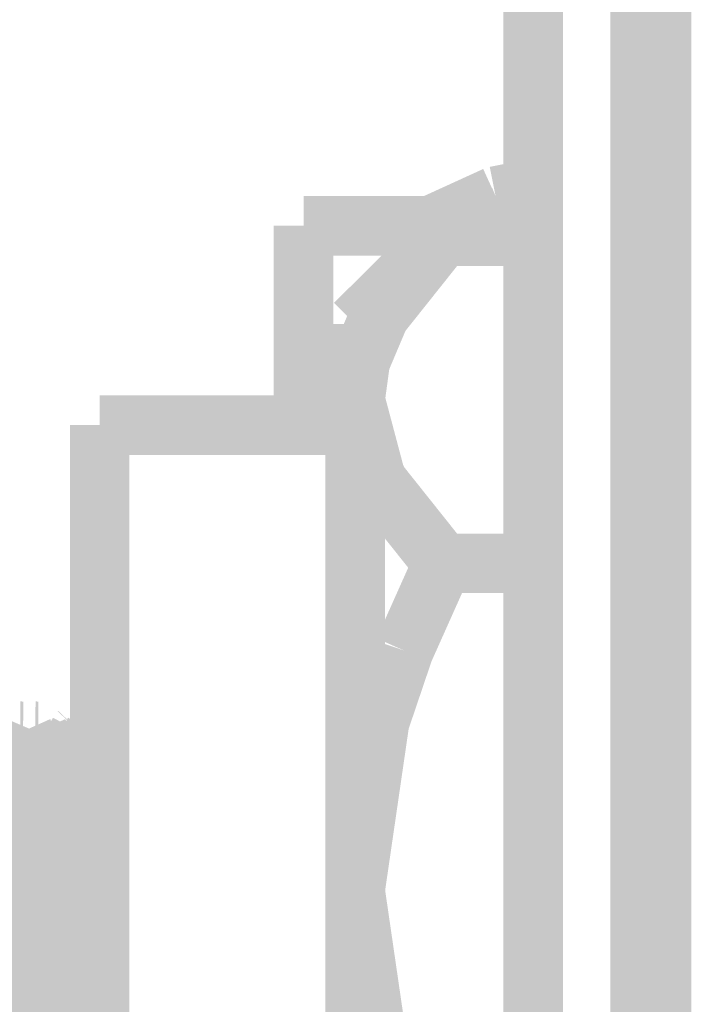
# Model space of a CAD drawing. Header units: millimetres. Extents: x 618 to 1482, y 17 to 575.
# Tile 75 of 96: x 1311.4 to 1317.04, y 182 to 190.28. Entities that reach past the tile are written whole.
import ezdxf

# ---------------------------------------------------------------- set-up
doc = ezdxf.new("R2010")
doc.units = ezdxf.units.MM

# ---------------------------------------------------------------- blocks, each defined once
blk = doc.blocks.new('washer_power-conn_722RA__108', base_point=(1316.362600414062, 176.3584300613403))
at = {"color": 7, "linetype": 'Continuous', "const_width": 0.5}
blk.add_lwpolyline([(1316.792203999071, 189.3084308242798), (1316.612600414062, 189.3084308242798)], dxfattribs=at)
blk = doc.blocks.new('nut_hex_power-conn_722RA__112', base_point=(1313.965791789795, 177.209168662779))
at = {"color": 7, "linetype": 'Continuous', "const_width": 0.5}
for points in [[(1314.95255392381, 188.457691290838), (1314.215791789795, 187.720929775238)], [(1314.422098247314, 187.7913319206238), (1314.95255392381, 188.457691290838)], [(1314.95255392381, 188.457691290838), (1315.7125981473, 188.4576912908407)], [(1314.259676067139, 187.4068819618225), (1314.422098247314, 187.7913319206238)], [(1314.215792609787, 187.0828759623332), (1314.215791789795, 187.720929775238)], [(1314.215792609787, 187.0828759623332), (1314.259676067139, 187.4068819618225)], [(1314.386343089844, 186.4399179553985), (1314.215792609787, 187.0828759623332)], [(1314.215792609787, 182.9584299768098), (1314.215792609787, 187.0828759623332)], [(1314.422098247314, 186.3744198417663), (1314.386343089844, 186.4399179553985)], [(1314.952553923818, 185.7080606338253), (1314.422098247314, 186.3744198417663)], [(1314.62542542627, 184.975747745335), (1314.952553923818, 185.7080606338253)], [(1314.952553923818, 185.7080606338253), (1315.712598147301, 185.7080606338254)], [(1314.422098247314, 184.375341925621), (1314.62542542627, 184.975747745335)], [(1314.215792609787, 182.9584299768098), (1314.422098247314, 184.375341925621)], [(1314.215792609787, 178.8339839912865), (1314.215792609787, 182.9584299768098)], [(1314.422098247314, 181.5415178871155), (1314.215792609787, 182.9584299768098)]]:
    blk.add_lwpolyline(points, dxfattribs=at)
blk = doc.blocks.new('CONN_JACK_POWER_RA_722RA__113', base_point=(1311.817792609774, 178.7968298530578))
at = {"color": 7, "linetype": 'Continuous', "const_width": 0.5}
for points in [[(1314.215791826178, 186.8700300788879), (1312.06779297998, 186.8700300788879)], [(1312.06779297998, 182.2791878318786), (1312.06779297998, 186.8700300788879)], [(1312.067792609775, 179.0468299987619), (1312.06779297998, 182.2791878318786)]]:
    blk.add_lwpolyline(points, dxfattribs=at)
blk = doc.blocks.new('Conn_SMA_PCBMount_Octoclock_15__114', base_point=(1305.750000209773, 177.8064300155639))
at = {"color": 7, "linetype": 'Continuous', "const_width": 0.5}
for points in [[(1311.378732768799, 184.2478106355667), (1311.277898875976, 184.0568253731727)], [(1311.399507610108, 184.2963573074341), (1311.369260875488, 184.0596782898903)], [(1311.399507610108, 184.2963573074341), (1311.378732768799, 184.2478106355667)], [(1311.399507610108, 184.2963573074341), (1311.424188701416, 184.2960594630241)], [(1311.424188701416, 184.2960594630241), (1311.402750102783, 184.1878766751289)], [(1311.424188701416, 184.2960594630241), (1311.442567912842, 184.254945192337)], [(1311.442567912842, 184.254945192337), (1311.545274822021, 184.0499114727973)], [(1311.896375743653, 184.2926054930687), (1311.741163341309, 184.0000673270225)], [(1311.896375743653, 184.2926054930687), (1311.879678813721, 184.1878766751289)], [(1311.899999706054, 184.2964300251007), (1311.896375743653, 184.2926054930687)], [(1311.899999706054, 184.2964300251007), (1311.92306718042, 184.2964300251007)], [(1311.906553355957, 184.2232553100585), (1311.902750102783, 184.1878766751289)], [(1311.92306718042, 184.2964300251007), (1311.906553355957, 184.2232553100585)], [(1311.92608079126, 184.2937750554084), (1311.92306718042, 184.2964300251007)], [(1311.92608079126, 184.2937750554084), (1312.052358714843, 184.0547848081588)], [(1311.401044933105, 184.1700163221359), (1311.392332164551, 184.0596783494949)], [(1311.402750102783, 184.1878766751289), (1311.401044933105, 184.1700163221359)], [(1311.876215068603, 184.1502330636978), (1311.869260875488, 184.0596782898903)], [(1311.879678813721, 184.1878766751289), (1311.876215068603, 184.1502330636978)], [(1311.902750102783, 184.1878766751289), (1311.892332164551, 184.0596783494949)], [(1311.277898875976, 184.0568253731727), (1311.258058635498, 184.0204850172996)], [(1311.369260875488, 184.0596782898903), (1311.355718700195, 183.8281759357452)], [(1311.392332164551, 184.0596783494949), (1311.359811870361, 183.3819214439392)], [(1311.545274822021, 184.0499114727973), (1311.659490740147, 183.8461414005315)], [(1311.869260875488, 184.0596782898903), (1311.854257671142, 183.7988781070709)], [(1311.892332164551, 184.0596783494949), (1311.884580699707, 183.9359633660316)], [(1312.052358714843, 184.0547848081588), (1312.067792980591, 184.025807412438)], [(1311.258058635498, 184.0204850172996), (1311.215299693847, 183.9491923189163)], [(1311.741163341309, 184.0000673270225), (1311.659490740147, 183.8461414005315)], [(1311.112222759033, 183.9212402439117), (1311.161660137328, 183.8483273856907)], [(1311.215299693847, 183.9491923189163), (1311.154844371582, 183.8355108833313)], [(1311.884580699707, 183.9359633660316), (1311.878786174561, 183.828138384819)], [(1311.154844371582, 183.8355108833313), (1311.141374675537, 183.7549257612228)], [(1311.355718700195, 183.8281759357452), (1311.334547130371, 183.3207916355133)], [(1311.657602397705, 183.8425824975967), (1311.639513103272, 183.7382490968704)], [(1311.659490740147, 183.8461414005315), (1311.657602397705, 183.8425824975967)], [(1311.878786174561, 183.828138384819), (1311.857618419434, 183.3207534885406)], [(1311.637750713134, 183.7213191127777), (1311.632410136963, 183.6633073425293)], [(1311.639513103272, 183.7382490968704), (1311.637750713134, 183.7213191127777)], [(1311.854257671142, 183.7988781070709), (1311.832719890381, 183.2681017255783)], [(1311.632410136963, 183.6633073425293), (1311.617220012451, 183.4451487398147)], [(1311.617220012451, 183.4451487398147), (1311.606611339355, 183.2469265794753)], [(1311.334547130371, 183.3207916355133), (1311.275000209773, 181.1764299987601)], [(1311.359811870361, 183.3819214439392), (1311.343122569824, 182.8598214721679)], [(1311.857618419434, 183.3207534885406), (1311.798070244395, 181.1764299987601)], [(1311.606611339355, 183.2469265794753), (1311.582628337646, 182.6483909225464)], [(1311.832719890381, 183.2681017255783), (1311.775000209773, 181.1764299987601)], [(1311.343122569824, 182.8598214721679), (1311.298070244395, 181.1764299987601)], [(1311.582628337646, 182.6483909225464), (1311.485288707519, 179.556436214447)], [(1312.067792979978, 182.1779817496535), (1312.060777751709, 181.9532188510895)], [(1312.060777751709, 181.9532188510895), (1311.977960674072, 179.36521068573)]]:
    blk.add_lwpolyline(points, dxfattribs=at)
blk = doc.blocks.new('Conn_SMA_PCBMount_Octoclock_12__115', base_point=(1306.870141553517, 177.8064300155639))
at = {"color": 7, "linetype": 'Continuous', "const_width": 0.5}
for points in [[(1311.076948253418, 184.2438498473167), (1311.17228516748, 184.0457399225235)], [(1311.505731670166, 184.2478106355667), (1311.475154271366, 184.1898930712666)], [(1311.526506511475, 184.2963573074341), (1311.505731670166, 184.2478106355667)], [(1311.526506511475, 184.2963573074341), (1311.506681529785, 184.1878766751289)], [(1311.526506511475, 184.2963573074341), (1311.551187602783, 184.2960594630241)], [(1311.551187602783, 184.2960594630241), (1311.52974900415, 184.1878766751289)], [(1311.551187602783, 184.2960594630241), (1311.569566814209, 184.254945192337)], [(1311.569566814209, 184.254945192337), (1311.672273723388, 184.0499114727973)], [(1312.023378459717, 184.2926054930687), (1311.97478588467, 184.2009864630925)], [(1312.023378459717, 184.2926054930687), (1312.006681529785, 184.1878766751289)], [(1312.026998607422, 184.2964300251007), (1312.023378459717, 184.2926054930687)], [(1312.026998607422, 184.2964300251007), (1312.050069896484, 184.2964300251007)], [(1312.033556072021, 184.2232553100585), (1312.02974900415, 184.1878766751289)], [(1312.050069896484, 184.2964300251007), (1312.033556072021, 184.2232553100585)], [(1312.053083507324, 184.2937750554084), (1312.050069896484, 184.2964300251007)], [(1312.053083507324, 184.2937750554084), (1312.06779298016, 184.2657509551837)], [(1311.506681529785, 184.1878766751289), (1311.50242183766, 184.1354588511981)], [(1311.52804764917, 184.1700163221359), (1311.522198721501, 184.0959782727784)], [(1311.52974900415, 184.1878766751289), (1311.52804764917, 184.1700163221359)], [(1312.003213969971, 184.1502330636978), (1312.002985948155, 184.1472622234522)], [(1312.006681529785, 184.1878766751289), (1312.003213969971, 184.1502330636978)], [(1312.02974900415, 184.1878766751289), (1312.023303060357, 184.1085558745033)], [(1311.672273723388, 184.0499114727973), (1311.71168336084, 183.9801029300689)], [(1311.17228516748, 184.0457399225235), (1311.219990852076, 183.9570139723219)], [(1311.71168336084, 183.9801029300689), (1311.721368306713, 183.9627602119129)]]:
    blk.add_lwpolyline(points, dxfattribs=at)
blk = doc.blocks.new('conn_ethernet_SI-50170-F__117', base_point=(1313.532292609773, 174.000836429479))
at = {"color": 7, "linetype": 'Continuous', "const_width": 0.5}
for points in [[(1315.712598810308, 188.8594411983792), (1315.396612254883, 188.7965876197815)], [(1315.396612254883, 188.7965876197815), (1314.849092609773, 188.5464299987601)], [(1315.464655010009, 188.6323210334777), (1315.712598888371, 188.6816401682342)], [(1313.782292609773, 186.8700301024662), (1313.782292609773, 188.5464299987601)], [(1313.782292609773, 188.5464299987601), (1315.712598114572, 188.5464299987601)]]:
    blk.add_lwpolyline(points, dxfattribs=at)
blk.add_lwpolyline([(1315.464655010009, 188.6323210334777, 0.00661988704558), (1315.264818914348, 188.5464299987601, 0.00661988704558)], format="xyb", dxfattribs=at)
blk = doc.blocks.new('CCA_Octoclock_Ettus__121', base_point=(1305.750000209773, 174.000836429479))
for name, p in [('conn_ethernet_SI-50170-F__117', (1313.532292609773, 174.000836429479)), ('nut_hex_power-conn_722RA__112', (1313.965791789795, 177.209168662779)), ('CONN_JACK_POWER_RA_722RA__113', (1311.817792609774, 178.7968298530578)), ('Conn_SMA_PCBMount_Octoclock_15__114', (1305.750000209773, 177.8064300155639)), ('Conn_SMA_PCBMount_Octoclock_12__115', (1306.870141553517, 177.8064300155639))]:
    blk.add_blockref(name, p)
blk = doc.blocks.new('Chassis_Octoclock_Ettus__128', base_point=(1315.462600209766, 162.6822299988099))
at = {"color": 7, "linetype": 'Continuous', "const_width": 0.5}
for points in [[(1315.712600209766, 164.8322299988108), (1315.712600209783, 202.9422317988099)], [(1316.612600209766, 164.8322299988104), (1316.612600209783, 202.9422317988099)], [(1316.792205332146, 202.9422317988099), (1316.792205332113, 164.8322299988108)]]:
    blk.add_lwpolyline(points, dxfattribs=at)
blk = doc.blocks.new('Assy_Chassis_Octoclock_Ettus__129', base_point=(1315.462600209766, 162.6822299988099))
blk.add_blockref('Chassis_Octoclock_Ettus__128', (1315.462600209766, 162.6822299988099))
blk = doc.blocks.new('Assy_Octoclock_Ettus__130', base_point=(1305.750000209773, 162.6822299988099))
for name, p in [('Assy_Chassis_Octoclock_Ettus__129', (1315.462600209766, 162.6822299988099)), ('washer_power-conn_722RA__108', (1316.362600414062, 176.3584300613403)), ('CCA_Octoclock_Ettus__121', (1305.750000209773, 174.000836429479))]:
    blk.add_blockref(name, p)
blk = doc.blocks.new('RIGHT1', base_point=(1363.259451, 184.9099999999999))
blk.add_blockref('Assy_Octoclock_Ettus__130', (1305.750000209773, 162.6822299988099))

msp = doc.modelspace()

# ---------------------------------------------------------------- block references
msp.add_blockref('RIGHT1', (1363.259451, 184.9099999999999))

doc.saveas('drawing.dxf')
